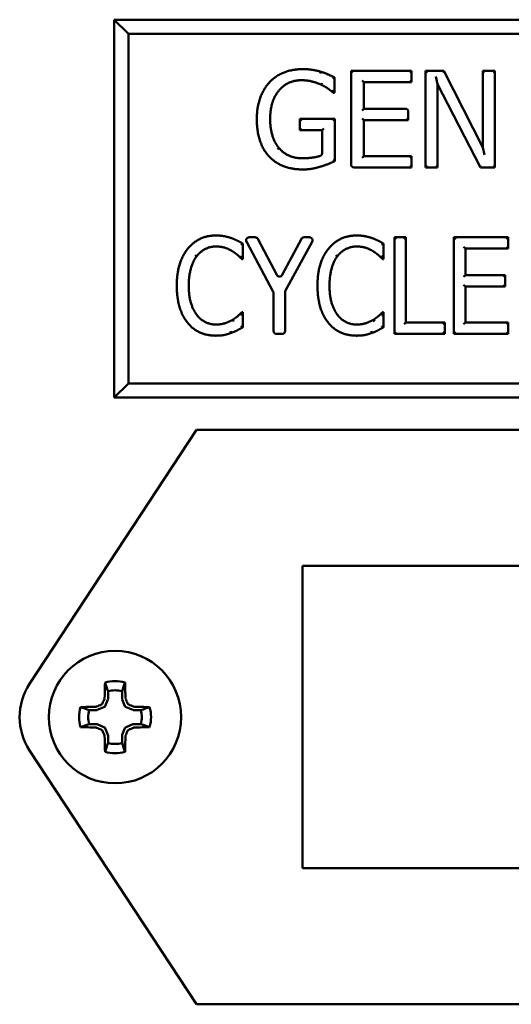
# Model space of a CAD drawing. Header units: inches. Extents: x 1 to 203, y 4 to 128.
# Tile 131 of 137: x 117.637 to 118.451, y 107.651 to 109.28. Entities that reach past the tile are written whole.
import ezdxf

# ---------------------------------------------------------------- set-up
doc = ezdxf.new("R2010")
doc.units = ezdxf.units.IN
doc.header["$LTSCALE"] = 6
doc.header["$MEASUREMENT"] = 0
doc.layers.add('Visible (ANSI)', color=7, linetype='Continuous', lineweight=50)

msp = doc.modelspace()

# ---------------------------------------------------------------- linework, layer by layer
at = {"layer": 'Visible (ANSI)'}
for p, q in [((119.4814, 109.28), (117.7939, 109.28)), ((117.8173, 109.2566), (117.7939, 109.28)), ((117.7939, 109.28), (117.7939, 108.655)), ((117.8173, 109.2566), (119.4579, 109.2566)), ((117.8173, 108.6785), (117.8173, 109.2566)), ((118.1348, 109.191), (118.1357, 109.1939)), ((118.1887, 109.1925), (118.1857, 109.1955)), ((118.1857, 109.0405), (118.1857, 109.1955)), ((118.1857, 109.1955), (118.2858, 109.1955)), ((118.2828, 109.1925), (118.2858, 109.1955)), ((118.2858, 109.1955), (118.2858, 109.1765)), ((118.3122, 109.1925), (118.3092, 109.1955)), ((118.3092, 109.0355), (118.3092, 109.1955)), ((118.3092, 109.1955), (118.3394, 109.1955)), ((118.3375, 109.1925), (118.3394, 109.1955)), ((118.3394, 109.1955), (118.4038, 109.0688)), ((118.4068, 109.1925), (118.4038, 109.1955)), ((118.4038, 109.0688), (118.4038, 109.1955)), ((118.4038, 109.1955), (118.4237, 109.1955)), ((118.4207, 109.1925), (118.4237, 109.1955)), ((118.4237, 109.1955), (118.4237, 109.0355)), ((118.1584, 109.1846), (118.1584, 109.1589)), ((118.204, 109.1795), (118.207, 109.1765)), ((118.2858, 109.1765), (118.207, 109.1765)), ((118.207, 109.1765), (118.207, 109.1327)), ((118.2828, 109.1795), (118.2858, 109.1765)), ((118.326, 109.1858), (118.329, 109.1734)), ((118.1571, 109.1602), (118.1584, 109.1589)), ((118.329, 109.1734), (118.329, 109.0355)), ((118.3998, 109.0355), (118.329, 109.1734)), ((118.1584, 109.1589), (118.1566, 109.1589)), ((118.204, 109.1297), (118.207, 109.1327)), ((118.207, 109.1327), (118.2755, 109.1327)), ((118.2805, 109.1277), (118.2805, 109.1138)), ((118.1039, 109.113), (118.1009, 109.116)), ((118.1009, 109.0973), (118.1009, 109.116)), ((118.1009, 109.116), (118.159, 109.116)), ((118.156, 109.113), (118.159, 109.116)), ((118.159, 109.116), (118.159, 109.0461)), ((118.204, 109.1168), (118.207, 109.1138)), ((118.2805, 109.1138), (118.207, 109.1138)), ((118.207, 109.1138), (118.207, 109.0544)), ((118.2775, 109.1168), (118.2805, 109.1138)), ((118.1039, 109.1003), (118.1009, 109.0973)), ((118.138, 109.0973), (118.1009, 109.0973)), ((118.141, 109.1003), (118.138, 109.0973)), ((118.138, 109.0594), (118.138, 109.0973)), ((118.4068, 109.0563), (118.4038, 109.0688)), ((118.204, 109.0514), (118.207, 109.0544)), ((118.207, 109.0544), (118.2858, 109.0544)), ((118.2828, 109.0514), (118.2858, 109.0544)), ((118.2858, 109.0544), (118.2858, 109.0355)), ((118.2858, 109.0355), (118.1907, 109.0355)), ((118.2828, 109.0385), (118.2858, 109.0355)), ((118.3122, 109.0385), (118.3092, 109.0355)), ((118.329, 109.0355), (118.3092, 109.0355)), ((118.326, 109.0385), (118.329, 109.0355)), ((118.4016, 109.0385), (118.3998, 109.0355)), ((118.4237, 109.0355), (118.3998, 109.0355)), ((118.4207, 109.0385), (118.4237, 109.0355)), ((118.0172, 108.9202), (118.0271, 108.9202)), ((118.0316, 108.9176), (118.063, 108.8579)), ((118.0718, 108.8579), (118.1037, 108.9176)), ((118.1081, 108.9202), (118.1169, 108.9202)), ((118.2604, 108.9172), (118.2574, 108.9202)), ((118.2574, 108.7602), (118.2574, 108.9202)), ((118.2574, 108.9202), (118.2766, 108.9202)), ((118.2736, 108.9172), (118.2766, 108.9202)), ((118.2766, 108.9202), (118.2766, 108.7792)), ((118.3589, 108.9172), (118.3559, 108.9202)), ((118.3559, 108.7602), (118.3559, 108.9202)), ((118.3559, 108.9202), (118.4458, 108.9202)), ((118.4428, 108.9172), (118.4458, 108.9202)), ((118.4458, 108.9202), (118.4458, 108.9013)), ((118.0067, 108.9096), (118.0067, 108.8839)), ((118.0569, 108.8299), (118.0128, 108.9129)), ((118.1213, 108.9128), (118.0773, 108.8321)), ((118.2395, 108.9096), (118.2395, 108.8839)), ((118.372, 108.9043), (118.375, 108.9013)), ((118.4458, 108.9013), (118.375, 108.9013)), ((118.375, 108.9013), (118.375, 108.8575)), ((118.4428, 108.9043), (118.4458, 108.9013)), ((117.9277, 108.8903), (117.93, 108.8885)), ((118.0067, 108.8839), (118.0051, 108.8839)), ((118.0056, 108.885), (118.0067, 108.8839)), ((118.1605, 108.8903), (118.1629, 108.8885)), ((118.2395, 108.8839), (118.238, 108.8839)), ((118.2385, 108.885), (118.2395, 108.8839)), ((118.372, 108.8545), (118.375, 108.8575)), ((118.375, 108.8575), (118.441, 108.8575)), ((118.438, 108.8545), (118.441, 108.8575)), ((118.441, 108.8575), (118.441, 108.8385)), ((118.372, 108.8415), (118.375, 108.8385)), ((118.441, 108.8385), (118.375, 108.8385)), ((118.375, 108.8385), (118.375, 108.7792)), ((118.438, 108.8415), (118.441, 108.8385)), ((118.0575, 108.7652), (118.0575, 108.8276)), ((118.0767, 108.8298), (118.0767, 108.7652)), ((118.0053, 108.7965), (118.0067, 108.7965)), ((118.0057, 108.7955), (118.0067, 108.7965)), ((118.0067, 108.7965), (118.0067, 108.7711)), ((118.2381, 108.7965), (118.2395, 108.7965)), ((118.2386, 108.7955), (118.2395, 108.7965)), ((118.2395, 108.7965), (118.2395, 108.7711)), ((117.9915, 108.7811), (117.99, 108.7837)), ((118.2244, 108.7811), (118.2228, 108.7837)), ((118.2736, 108.7762), (118.2766, 108.7792)), ((118.2766, 108.7792), (118.3407, 108.7792)), ((118.3377, 108.7762), (118.3407, 108.7792)), ((118.3407, 108.7792), (118.3407, 108.7602)), ((118.372, 108.7762), (118.375, 108.7792)), ((118.375, 108.7792), (118.4458, 108.7792)), ((118.4428, 108.7762), (118.4458, 108.7792)), ((118.4458, 108.7792), (118.4458, 108.7602)), ((117.9865, 108.7649), (117.9875, 108.762)), ((118.0717, 108.7602), (118.0625, 108.7602)), ((118.2193, 108.7649), (118.2204, 108.762)), ((118.2604, 108.7632), (118.2574, 108.7602)), ((118.3407, 108.7602), (118.2574, 108.7602)), ((118.3377, 108.7632), (118.3407, 108.7602)), ((118.3589, 108.7632), (118.3559, 108.7602)), ((118.4458, 108.7602), (118.3559, 108.7602)), ((118.4428, 108.7632), (118.4458, 108.7602)), ((117.8173, 108.6785), (117.7939, 108.655)), ((119.4579, 108.6785), (117.8173, 108.6785)), ((117.7939, 108.655), (119.4814, 108.655)), ((117.9302, 108.6015), (117.6539, 108.1815)), ((119.4052, 108.6015), (117.9302, 108.6015)), ((118.1052, 107.8765), (118.1052, 108.3765)), ((118.1052, 108.3765), (119.2302, 108.3765)), ((117.7837, 108.1692), (117.7837, 108.1573)), ((117.8068, 108.1573), (117.8068, 108.1692)), ((117.7834, 108.1559), (117.7788, 108.1448)), ((117.8117, 108.1448), (117.8071, 108.1559)), ((117.7645, 108.138), (117.7525, 108.138)), ((117.7769, 108.1429), (117.7658, 108.1383)), ((117.8247, 108.1383), (117.8135, 108.1429)), ((117.838, 108.138), (117.826, 108.138)), ((117.7525, 108.1149), (117.7645, 108.1149)), ((117.7658, 108.1147), (117.7769, 108.1101)), ((117.7788, 108.1082), (117.7834, 108.0971)), ((117.8071, 108.0971), (117.8117, 108.1082)), ((117.8135, 108.1101), (117.8247, 108.1147)), ((117.826, 108.1149), (117.838, 108.1149)), ((117.7837, 108.0957), (117.7837, 108.0837)), ((117.8068, 108.0837), (117.8068, 108.0957)), ((117.6539, 108.0715), (117.9302, 107.6515)), ((119.2302, 107.8765), (118.1052, 107.8765)), ((117.9302, 107.6515), (119.4052, 107.6515))]:
    msp.add_line(p, q, dxfattribs=at)
msp.add_circle((117.7952, 108.1265), 0.1095, dxfattribs=at)
for centre, radius, start, end in [((118.2755, 109.1277), 0.005, 0, 90), ((118.1907, 109.0405), 0.005, 180, 270), ((118.0172, 108.9152), 0.005, 90, 208.0092), ((118.0271, 108.9152), 0.005, 27.7715, 90), ((118.1081, 108.9152), 0.005, 90, 151.9002), ((118.1169, 108.9152), 0.005, 331.407, 90), ((118.0674, 108.8602), 0.005, 207.7715, 331.9002), ((118.0525, 108.8276), 0.005, 0, 28.0092), ((118.0817, 108.8298), 0.005, 151.407, 180), ((118.0625, 108.7652), 0.005, 180, 270), ((118.0717, 108.7652), 0.005, 270, 0), ((117.7952, 108.1265), 0.0596, 73.8745, 106.1255), ((117.7374, 108.1265), 0.1, 146.6593, 213.3407), ((117.7952, 108.1265), 0.0443, 74.8789, 105.1211), ((117.7952, 108.1265), 0.0596, 163.8745, 196.1255), ((117.7952, 108.1265), 0.0443, 164.8789, 195.1211), ((117.7756, 108.1461), 0.00349, 292.4926, 337.5074), ((117.8149, 108.1461), 0.00349, 202.4926, 247.5074), ((117.7952, 108.1265), 0.0443, 344.8789, 15.1211), ((117.7952, 108.1265), 0.0596, 343.8745, 16.1255), ((117.7756, 108.1068), 0.00349, 22.4926, 67.5074), ((117.8149, 108.1068), 0.00349, 112.4926, 157.5074), ((117.7952, 108.1265), 0.0596, 253.8745, 286.1255), ((117.7952, 108.1265), 0.0443, 254.8789, 285.1211)]:
    msp.add_arc(centre, radius, start, end, dxfattribs=at)
for centre, major_axis, ratio, start_param, end_param in [((117.7926, 108.1265), (0, -0.1699), 0.087156, 4.368543, 4.523609), ((117.7979, 108.1265), (0, 0.1699), 0.087156, 4.901169, 5.056235), ((117.7831, 108.1315), (-0.0648, -0.1565), 0.087156, 4.584833, 4.635597), ((117.7746, 108.1584), (0.00209, 0.00281), 0.981266, 4.952024, 5.343946), ((117.7802, 108.1573), (0.00345, -0.00069), 0.996045, 6.087593, 6.478778), ((117.8103, 108.1573), (0.00345, 0.00069), 0.996045, 2.946, 3.337185), ((117.8159, 108.1584), (0.00209, -0.00281), 0.981266, 4.080832, 4.472754), ((117.8074, 108.1315), (-0.0648, 0.1565), 0.087156, 4.789181, 4.839945), ((117.7952, 108.1291), (-0.1699, 0), 0.087156, 4.901169, 5.056235), ((117.7634, 108.1471), (0.00281, 0.00209), 0.981266, 4.080832, 4.472754), ((117.7645, 108.1416), (-0.00069, 0.00345), 0.996045, 2.946, 3.337185), ((117.7902, 108.1387), (-0.1565, -0.0648), 0.087156, 4.789181, 4.839945), ((117.7713, 108.1504), (0.00246, 0.00246), 0.979908, 4.319099, 5.105679), ((117.8192, 108.1504), (0.00246, -0.00246), 0.979908, 4.319099, 5.105679), ((117.8003, 108.1387), (-0.1565, 0.0648), 0.087156, 4.584833, 4.635597), ((117.826, 108.1416), (0.00069, 0.00345), 0.996045, 2.946, 3.337185), ((117.8271, 108.1471), (-0.00281, 0.00209), 0.981266, 1.810431, 2.202354), ((117.7952, 108.1291), (-0.1699, 0), 0.087156, 4.368543, 4.523609), ((117.7952, 108.1239), (0.1699, 0), 0.087156, 4.368543, 4.523609), ((117.7634, 108.1059), (-0.00281, 0.00209), 0.981266, 4.952024, 5.343946), ((117.7645, 108.1114), (0.00069, 0.00345), 0.996045, 6.087593, 6.478778), ((117.7902, 108.1143), (0.1565, -0.0648), 0.087156, 4.584833, 4.635597), ((117.7713, 108.1025), (-0.00246, 0.00246), 0.979908, 4.319099, 5.105679), ((117.7831, 108.1215), (0.0648, -0.1565), 0.087156, 4.789181, 4.839945), ((117.8074, 108.1215), (0.0648, 0.1565), 0.087156, 4.584833, 4.635597), ((117.8192, 108.1025), (-0.00246, -0.00246), 0.979908, 4.319099, 5.105679), ((117.8003, 108.1143), (0.1565, 0.0648), 0.087156, 4.789181, 4.839945), ((117.826, 108.1114), (-0.00069, 0.00345), 0.996045, 6.087593, 6.478778), ((117.8271, 108.1059), (0.00281, 0.00209), 0.981266, 0.939239, 1.331162), ((117.7952, 108.1239), (0.1699, 0), 0.087156, 4.901169, 5.056235), ((117.7746, 108.0946), (0.00209, -0.00281), 0.981266, 0.939239, 1.331162), ((117.7926, 108.1265), (0, -0.1699), 0.087156, 4.901169, 5.056235), ((117.7802, 108.0957), (0.00345, 0.00069), 0.996045, 6.087593, 6.478778), ((117.8103, 108.0957), (0.00345, -0.00069), 0.996045, 2.946, 3.337185), ((117.7979, 108.1265), (0, 0.1699), 0.087156, 4.368543, 4.523609), ((117.8159, 108.0946), (0.00209, 0.00281), 0.981266, 1.810431, 2.202354)]:
    msp.add_ellipse(centre, major_axis=major_axis, ratio=ratio, start_param=start_param, end_param=end_param, dxfattribs=at)
for points, degree in [([(118.0508, 109.1764), (118.0605, 109.1869), (118.089, 109.1983), (118.106, 109.1983)], 2), ([(118.106, 109.1983), (118.1142, 109.1983), (118.1289, 109.196), (118.1357, 109.1939)], 2), ([(118.1357, 109.1939), (118.1411, 109.1923), (118.1544, 109.1866), (118.1584, 109.1846)], 2), ([(118.0298, 109.1156), (118.0298, 109.1349), (118.0406, 109.1655), (118.0508, 109.1764)], 2), ([(118.1035, 109.1799), (118.0805, 109.1799), (118.0519, 109.1452), (118.0519, 109.1162)], 2), ([(118.1363, 109.1724), (118.1299, 109.1756), (118.1131, 109.1799), (118.1035, 109.1799)], 2), ([(118.1566, 109.1589), (118.1525, 109.1624), (118.1441, 109.1688), (118.1363, 109.1724)], 2), ([(118.0506, 109.0532), (118.0405, 109.0639), (118.0298, 109.0952), (118.0298, 109.1156)], 2), ([(118.0519, 109.1162), (118.0519, 109.1002), (118.0595, 109.076), (118.0666, 109.0677)], 2), ([(118.0666, 109.0677), (118.0735, 109.0594), (118.0929, 109.0508), (118.1051, 109.0508)], 2), ([(118.1059, 109.0323), (118.0889, 109.0323), (118.0607, 109.0427), (118.0506, 109.0532)], 2), ([(118.159, 109.0461), (118.155, 109.0443), (118.1413, 109.0387), (118.1354, 109.037)], 2), ([(118.1354, 109.037), (118.1275, 109.0347), (118.1148, 109.0323), (118.1059, 109.0323)], 2), ([(117.9154, 108.901), (117.924, 108.9118), (117.9476, 108.9231), (117.9622, 108.9231)], 2), ([(117.9622, 108.9231), (117.9695, 108.9231), (117.9822, 108.9207), (117.9875, 108.9189)], 2), ([(117.9875, 108.9189), (117.9922, 108.9172), (118.0019, 108.9125), (118.0067, 108.9096)], 2), ([(118.1483, 108.901), (118.1568, 108.9118), (118.1804, 108.9231), (118.1951, 108.9231)], 2), ([(118.1951, 108.9231), (118.2023, 108.9231), (118.215, 108.9207), (118.2204, 108.9189)], 2), ([(118.2204, 108.9189), (118.225, 108.9172), (118.2348, 108.9125), (118.2395, 108.9096)], 2), ([(117.8974, 108.8401), (117.8974, 108.8602), (117.9066, 108.89), (117.9154, 108.901)], 2), ([(117.9619, 108.9049), (117.9527, 108.9049), (117.9363, 108.8965), (117.93, 108.8885)], 2), ([(117.9889, 108.8973), (117.9835, 108.9007), (117.9705, 108.9049), (117.9619, 108.9049)], 2), ([(118.1302, 108.8401), (118.1302, 108.8602), (118.1395, 108.89), (118.1483, 108.901)], 2), ([(118.1948, 108.9049), (118.1856, 108.9049), (118.1691, 108.8965), (118.1629, 108.8885)], 2), ([(118.2218, 108.8973), (118.2163, 108.9007), (118.2034, 108.9049), (118.1948, 108.9049)], 2), ([(117.93, 108.8885), (117.924, 108.8803), (117.9172, 108.8555), (117.9172, 108.8401)], 2), ([(118.0051, 108.8839), (118.0027, 108.8865), (117.9946, 108.8938), (117.9889, 108.8973)], 2), ([(118.1629, 108.8885), (118.1568, 108.8803), (118.1501, 108.8555), (118.1501, 108.8401)], 2), ([(118.238, 108.8839), (118.2355, 108.8865), (118.2275, 108.8938), (118.2218, 108.8973)], 2), ([(117.9155, 108.7784), (117.9068, 108.7888), (117.8974, 108.8199), (117.8974, 108.8401)], 2), ([(117.9172, 108.8401), (117.9172, 108.8236), (117.9243, 108.7999), (117.9306, 108.7917)], 2), ([(118.1484, 108.7784), (118.1397, 108.7888), (118.1302, 108.8199), (118.1302, 108.8401)], 2), ([(118.1501, 108.8401), (118.1501, 108.8236), (118.1572, 108.7999), (118.1634, 108.7917)], 2), ([(117.9306, 108.7917), (117.9365, 108.7838), (117.9529, 108.7758), (117.9619, 108.7758)], 2), ([(117.99, 108.7837), (117.9953, 108.7871), (118.003, 108.7941), (118.0053, 108.7965)], 2), ([(118.1634, 108.7917), (118.1694, 108.7838), (118.1857, 108.7758), (118.1948, 108.7758)], 2), ([(118.2228, 108.7837), (118.2281, 108.7871), (118.2359, 108.7941), (118.2381, 108.7965)], 2), ([(117.9619, 108.7574), (117.9478, 108.7574), (117.9241, 108.7679), (117.9155, 108.7784)], 2), ([(117.9619, 108.7758), (117.9702, 108.7758), (117.9844, 108.7803), (117.99, 108.7837)], 2), ([(118.0067, 108.7711), (118.0019, 108.7687), (117.9936, 108.7641), (117.9875, 108.762)], 2), ([(118.1948, 108.7574), (118.1807, 108.7574), (118.157, 108.7679), (118.1484, 108.7784)], 2), ([(118.1948, 108.7758), (118.2031, 108.7758), (118.2172, 108.7803), (118.2228, 108.7837)], 2), ([(118.2395, 108.7711), (118.2348, 108.7687), (118.2265, 108.7641), (118.2204, 108.762)], 2), ([(117.9875, 108.762), (117.9813, 108.7597), (117.9705, 108.7574), (117.9619, 108.7574)], 2), ([(118.2204, 108.762), (118.2141, 108.7597), (118.2034, 108.7574), (118.1948, 108.7574)], 2), ([(117.7837, 108.1692), (117.782, 108.1741), (117.7804, 108.1789), (117.7787, 108.1838)], 3), ([(117.8068, 108.1692), (117.8085, 108.1741), (117.8101, 108.1789), (117.8118, 108.1838)], 3), ([(117.7525, 108.138), (117.7477, 108.1397), (117.7428, 108.1414), (117.738, 108.143)], 3), ([(117.838, 108.138), (117.8428, 108.1397), (117.8477, 108.1414), (117.8525, 108.143)], 3), ([(117.7525, 108.1149), (117.7477, 108.1133), (117.7428, 108.1116), (117.738, 108.1099)], 3), ([(117.838, 108.1149), (117.8428, 108.1133), (117.8477, 108.1116), (117.8525, 108.1099)], 3), ([(117.7837, 108.0837), (117.782, 108.0789), (117.7804, 108.0741), (117.7787, 108.0692)], 3), ([(117.8068, 108.0837), (117.8085, 108.0789), (117.8101, 108.0741), (117.8118, 108.0692)], 3)]:
    msp.add_open_spline(points, degree=degree, dxfattribs=at)
for points, degree, knots in [([(118.1554, 109.1827), (118.1554, 109.1827), (118.1554, 109.1827), (118.1558, 109.183), (118.1562, 109.1832), (118.1569, 109.1836), (118.1572, 109.1838), (118.1577, 109.1842), (118.1579, 109.1843), (118.1582, 109.1845), (118.1583, 109.1845), (118.1584, 109.1846), (118.1584, 109.1846), (118.1584, 109.1846)], 3, [-0.01302531, -0.01302531, -0.01302531, -0.01302531, -0.01296027, -0.01296027, -0.00961168, -0.00961168, -0.00624619, -0.00624619, -0.0033799, -0.0033799, -0.00078744, -0.00078744, 0, 0, 0, 0]), ([(118.1376, 109.1751), (118.1376, 109.1751), (118.1376, 109.1751), (118.1376, 109.175), (118.1376, 109.1749), (118.1375, 109.1747), (118.1374, 109.1746), (118.1373, 109.1744), (118.1372, 109.1742), (118.137, 109.1737), (118.1368, 109.1734), (118.1366, 109.1729), (118.1365, 109.1727), (118.1364, 109.1725), (118.1363, 109.1724), (118.1363, 109.1724)], 3, [-0.00005556, -0.00005556, -0.00005556, -0.00005556, 0, 0, 0.00065611, 0.00065611, 0.00145637, 0.00145637, 0.00301415, 0.00301415, 0.00599104, 0.00599104, 0.00896765, 0.00896765, 0.01194412, 0.01194412, 0.01194412, 0.01194412]), ([(118.1554, 109.1638), (118.1554, 109.1638), (118.1554, 109.1638), (118.1558, 109.1629), (118.1562, 109.162), (118.1568, 109.1608), (118.1569, 109.1605), (118.1571, 109.1602)], 3, [-0.00012978, -0.00012978, -0.00012978, -0.00012978, 0, 0, 0.00746157, 0.00746157, 0.01000595, 0.01000595, 0.01000595, 0.01000595]), ([(118.1571, 109.1602), (118.157, 109.16), (118.1569, 109.1598), (118.1568, 109.1594), (118.1567, 109.1592), (118.1566, 109.159), (118.1566, 109.1589), (118.1566, 109.1589)], 3, [0.004739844, 0.004739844, 0.004739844, 0.004739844, 0.006655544, 0.006655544, 0.009553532, 0.009553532, 0.012358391, 0.012358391, 0.012358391, 0.012358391]), ([(118.0643, 109.0658), (118.0643, 109.0658), (118.0643, 109.0658), (118.0646, 109.0661), (118.0649, 109.0663), (118.0655, 109.0668), (118.0657, 109.067), (118.0661, 109.0674), (118.0663, 109.0675), (118.0665, 109.0677), (118.0666, 109.0677), (118.0666, 109.0677)], 3, [-0.00005556, -0.00005556, -0.00005556, -0.00005556, 0, 0, 0.00302189, 0.00302189, 0.00599868, 0.00599868, 0.00897535, 0.00897535, 0.01195195, 0.01195195, 0.01195195, 0.01195195]), ([(118.1051, 109.0508), (118.114, 109.0508), (118.1296, 109.053), (118.1346, 109.0547)], 2, [0, 0, 0, 1, 1.734205, 1.734205, 1.734205]), ([(118.138, 109.0594), (118.138, 109.0588), (118.1379, 109.0581), (118.1374, 109.0569), (118.137, 109.0564), (118.1363, 109.0556), (118.136, 109.0554), (118.1353, 109.055), (118.135, 109.0548), (118.1346, 109.0547)], 3, [0, 0, 0, 0, 0.00496118, 0.00496118, 0.00992237, 0.00992237, 0.01294139, 0.01294139, 0.0159604, 0.0159604, 0.0159604, 0.0159604]), ([(118.156, 109.048), (118.156, 109.048), (118.156, 109.048), (118.1563, 109.0479), (118.1566, 109.0477), (118.1571, 109.0474), (118.1573, 109.0472), (118.1578, 109.0469), (118.1581, 109.0467), (118.1586, 109.0464), (118.1588, 109.0463), (118.159, 109.0461), (118.159, 109.0461), (118.159, 109.0461)], 3, [-0.00006626, -0.00006626, -0.00006626, -0.00006626, 0, 0, 0.00234168, 0.00234168, 0.00463783, 0.00463783, 0.00786298, 0.00786298, 0.01060526, 0.01060526, 0.01314305, 0.01314305, 0.01314305, 0.01314305]), ([(118.0037, 108.9079), (118.0037, 108.9079), (118.0037, 108.9079), (118.0041, 108.9081), (118.0044, 108.9083), (118.0051, 108.9087), (118.0055, 108.9089), (118.006, 108.9092), (118.0062, 108.9093), (118.0065, 108.9095), (118.0066, 108.9096), (118.0067, 108.9096), (118.0067, 108.9096), (118.0067, 108.9096)], 3, [-0.01289265, -0.01289265, -0.01289265, -0.01289265, -0.01282887, -0.01282887, -0.00968634, -0.00968634, -0.00635187, -0.00635187, -0.00346366, -0.00346366, -0.00082858, -0.00082858, 0, 0, 0, 0]), ([(118.2365, 108.9079), (118.2366, 108.9079), (118.2366, 108.9079), (118.2369, 108.9081), (118.2373, 108.9083), (118.238, 108.9087), (118.2383, 108.9089), (118.2389, 108.9092), (118.2391, 108.9093), (118.2394, 108.9095), (118.2395, 108.9096), (118.2395, 108.9096), (118.2395, 108.9096), (118.2395, 108.9096)], 3, [-0.01289265, -0.01289265, -0.01289265, -0.01289265, -0.01282887, -0.01282887, -0.00968634, -0.00968634, -0.00635187, -0.00635187, -0.00346366, -0.00346366, -0.00082858, -0.00082858, 0, 0, 0, 0]), ([(118.0037, 108.8896), (118.0037, 108.8896), (118.0037, 108.8895), (118.0041, 108.8885), (118.0046, 108.8875), (118.0052, 108.886), (118.0054, 108.8855), (118.0056, 108.885)], 3, [-0.00013989, -0.00013989, -0.00013989, -0.00013989, 0, 0, 0.00839099, 0.00839099, 0.0126901, 0.0126901, 0.0126901, 0.0126901]), ([(118.0056, 108.885), (118.0055, 108.8849), (118.0055, 108.8848), (118.0053, 108.8844), (118.0053, 108.8842), (118.0052, 108.884), (118.0051, 108.8839), (118.0051, 108.8839)], 3, [0.005591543, 0.005591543, 0.005591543, 0.005591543, 0.006844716, 0.006844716, 0.009718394, 0.009718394, 0.012474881, 0.012474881, 0.012474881, 0.012474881]), ([(118.2365, 108.8896), (118.2366, 108.8896), (118.2366, 108.8895), (118.237, 108.8885), (118.2374, 108.8875), (118.2381, 108.886), (118.2383, 108.8855), (118.2385, 108.885)], 3, [-0.00013989, -0.00013989, -0.00013989, -0.00013989, 0, 0, 0.00839099, 0.00839099, 0.0126901, 0.0126901, 0.0126901, 0.0126901]), ([(118.2385, 108.885), (118.2384, 108.8849), (118.2384, 108.8848), (118.2382, 108.8844), (118.2381, 108.8842), (118.238, 108.884), (118.238, 108.8839), (118.238, 108.8839)], 3, [0.005591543, 0.005591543, 0.005591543, 0.005591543, 0.006844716, 0.006844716, 0.009718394, 0.009718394, 0.012474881, 0.012474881, 0.012474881, 0.012474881]), ([(118.0057, 108.7955), (118.0055, 108.795), (118.0053, 108.7945), (118.0046, 108.7928), (118.0041, 108.7918), (118.0037, 108.7907), (118.0037, 108.7907), (118.0037, 108.7907)], 3, [0.00264465, 0.00264465, 0.00264465, 0.00264465, 0.00636506, 0.00636506, 0.01273645, 0.01273645, 0.01283935, 0.01283935, 0.01283935, 0.01283935]), ([(118.0053, 108.7965), (118.0053, 108.7965), (118.0053, 108.7965), (118.0054, 108.7962), (118.0055, 108.796), (118.0056, 108.7957), (118.0057, 108.7956), (118.0057, 108.7955)], 3, [0, 0, 0, 0, 0.00273194, 0.00273194, 0.005731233, 0.005731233, 0.006511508, 0.006511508, 0.006511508, 0.006511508]), ([(118.2386, 108.7955), (118.2384, 108.795), (118.2381, 108.7945), (118.2375, 108.7928), (118.237, 108.7918), (118.2366, 108.7907), (118.2366, 108.7907), (118.2365, 108.7907)], 3, [0.00264465, 0.00264465, 0.00264465, 0.00264465, 0.00636506, 0.00636506, 0.01273645, 0.01273645, 0.01283935, 0.01283935, 0.01283935, 0.01283935]), ([(118.2381, 108.7965), (118.2381, 108.7965), (118.2381, 108.7965), (118.2383, 108.7962), (118.2384, 108.796), (118.2385, 108.7957), (118.2385, 108.7956), (118.2386, 108.7955)], 3, [0, 0, 0, 0, 0.00273194, 0.00273194, 0.005731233, 0.005731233, 0.006511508, 0.006511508, 0.006511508, 0.006511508]), ([(118.0037, 108.7729), (118.0037, 108.7729), (118.0037, 108.7729), (118.004, 108.7728), (118.0042, 108.7726), (118.0047, 108.7723), (118.0049, 108.7722), (118.0055, 108.7719), (118.0058, 108.7717), (118.0062, 108.7714), (118.0064, 108.7713), (118.0066, 108.7712), (118.0067, 108.7711), (118.0067, 108.7711)], 3, [-0.00006499, -0.00006499, -0.00006499, -0.00006499, 0, 0, 0.00224219, 0.00224219, 0.0044484, 0.0044484, 0.00766137, 0.00766137, 0.01042905, 0.01042905, 0.01300416, 0.01300416, 0.01300416, 0.01300416]), ([(118.2365, 108.7729), (118.2366, 108.7729), (118.2366, 108.7729), (118.2368, 108.7728), (118.2371, 108.7726), (118.2376, 108.7723), (118.2378, 108.7722), (118.2383, 108.7719), (118.2386, 108.7717), (118.2391, 108.7714), (118.2393, 108.7713), (118.2395, 108.7712), (118.2395, 108.7711), (118.2395, 108.7711)], 3, [-0.00006499, -0.00006499, -0.00006499, -0.00006499, 0, 0, 0.00224219, 0.00224219, 0.0044484, 0.0044484, 0.00766137, 0.00766137, 0.01042905, 0.01042905, 0.01300416, 0.01300416, 0.01300416, 0.01300416])]:
    msp.add_open_spline(points, degree=degree, knots=knots, dxfattribs=at)

doc.saveas('drawing.dxf')
